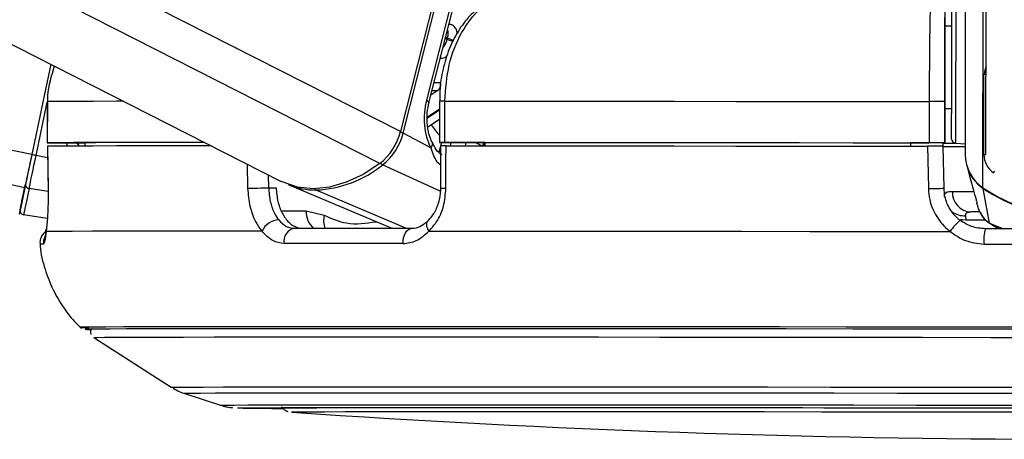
# Model space of a CAD drawing. Header units: millimetres. Extents: x 20 to 19939, y 40 to 15016.
# Tile 5 of 106: x 3897 to 4041, y 6017 to 6078. Entities that reach past the tile are written whole.
import ezdxf

# ---------------------------------------------------------------- set-up
doc = ezdxf.new("R2010")
doc.units = ezdxf.units.MM
doc.header["$LTSCALE"] = 2

msp = doc.modelspace()

# ---------------------------------------------------------------- linework, layer by layer
at = {"color": 8, "linetype": 'Continuous', "lineweight": 25}
for p, q in [((3898, 6053.68), (3086.99, 6224.41)), ((3899.02, 6058.5), (3110.91, 6224.41)), ((3949.68, 6057.21), (3620.64, 6224.41)), ((3952.68, 6061.84), (3632.75, 6224.41)), ((4037.47, 6053.68), (4037.67, 6199.78)), ((3959.45, 6075.29), (3959.21, 6075.41)), ((3959.26, 6075.59), (3959.5, 6075.46)), ((3958.53, 6068.93), (3957.57, 6068.96)), ((3958.14, 6067.82), (3957.11, 6067.13)), ((3957.29, 6067.85), (3958.14, 6067.82)), ((3899.64, 6058.37), (3901.27, 6066.15)), ((3956.6, 6064), (3958.37, 6065.18)), ((3958.37, 6064.97), (3956.6, 6063.8)), ((3905.7, 6060.22), (3905.89, 6059.75)), ((3958.66, 6060.28), (3958.29, 6058.8)), ((3959.95, 6059.78), (3960.08, 6060.27)), ((3962.2, 6060.27), (3962.08, 6059.78)), ((3901.32, 6058.02), (3899.64, 6058.37)), ((3930.49, 6053.61), (3930.41, 6057.1)), ((3958.48, 6053.2), (3950.09, 6057.02)), ((3933.45, 6055.56), (3933.49, 6053.67)), ((3901.4, 6053.12), (3898.63, 6053.58)), ((3953.47, 6047.78), (3940.39, 6053.35)), ((3935.35, 6050.32), (3938.97, 6050.31)), ((4035.03, 6049.02), (4037.83, 6049.02)), ((4038.4, 6048.54), (4040.48, 6047.71)), ((4039.08, 6048.21), (4038.4, 6048.54)), ((3948.19, 6033.46), (3947.08, 6033.46)), ((3949.4, 6033.46), (3948.19, 6033.46)), ((3928.97, 6021.66), (3928.97, 6021.66)), ((3936.84, 6021.02), (3936.84, 6021.02))]:
    msp.add_line(p, q, dxfattribs=at)
at = {"color": 7, "linetype": 'Continuous', "lineweight": 25}
for p, q in [((3601.16, 6224.41), (3935.31, 6054.61)), ((4034.91, 6058.5), (4035.12, 6215.41)), ((4037.91, 6058.51), (4038.09, 6198.1)), ((3960.89, 6094.17), (3952.68, 6061.84)), ((3953.07, 6061.63), (3961.29, 6093.95)), ((3961.73, 6087.11), (3956.46, 6066.41)), ((3956.83, 6066.04), (3962.09, 6086.75)), ((4031.94, 6080.76), (4031.93, 6077.19)), ((4032.93, 6077.19), (4031.93, 6077.19)), ((4031.93, 6077.19), (4031.93, 6077.19)), ((3901.79, 6071.65), (3899.02, 6058.5)), ((3901.79, 6071.65), (3899.02, 6058.5)), ((4031.92, 6071.31), (4031.91, 6060.2)), ((4037.61, 6058.5), (4037.62, 6070.22)), ((3901.27, 6066.22), (3901.27, 6060.22)), ((3901.27, 6066.22), (3901.29, 6066.22)), ((3901.29, 6066.22), (3901.28, 6060.22)), ((3958.37, 6066.28), (3958.36, 6060.28)), ((3958.37, 6066.28), (3958.37, 6066.28)), ((3959.15, 6060.28), (3959.16, 6066.28)), ((4029.65, 6066.22), (4029.64, 6060.22)), ((4031.91, 6060.22), (4031.92, 6066.22)), ((4031.92, 6065.19), (4031.91, 6060.17)), ((4031.91, 6060.18), (4031.92, 6065.19)), ((4031.92, 6065.19), (4032.92, 6065.19)), ((3956.66, 6062.52), (3958.36, 6063.66)), ((3957.08, 6059.47), (3953.07, 6061.63)), ((3901.3, 6059.72), (3901.39, 6053.55)), ((3901.32, 6059.72), (3901.31, 6059.72)), ((3903.27, 6060.22), (3906.74, 6060.21)), ((3906.74, 6060.22), (3906.75, 6059.75)), ((3958.53, 6059.78), (3958.51, 6053.64)), ((3964.94, 6060.26), (3958.95, 6060.28)), ((3964.94, 6060.27), (3964.95, 6059.78)), ((4026.91, 6060.22), (4026.91, 6060.21)), ((4026.91, 6060.22), (4026.91, 6059.73)), ((4031.91, 6060.2), (4026.91, 6060.21)), ((4026.91, 6060.21), (4026.91, 6059.73)), ((4031.7, 6059.7), (4031.69, 6060.2)), ((4031.69, 6060.19), (4031.91, 6060.18)), ((4031.8, 6053.61), (4031.7, 6059.72)), ((4031.91, 6060.22), (4031.91, 6060.2)), ((4031.91, 6060.18), (4031.91, 6060.17)), ((4033.48, 6060.16), (4034.91, 6060.08)), ((4035.13, 6056.92), (4035.56, 6055.24)), ((4035.57, 6055.24), (4035.76, 6054.56)), ((3936.35, 6054.14), (3951.42, 6047.78)), ((3901.4, 6053.55), (3901.38, 6053.55)), ((3933.49, 6053.67), (3934.59, 6053.67)), ((4038.4, 6048.54), (4037.49, 6053.58)), ((4036.47, 6051.87), (4036.49, 6051.8)), ((4036.55, 6051.47), (4036.65, 6051.09)), ((3901.28, 6049.21), (3897.83, 6049.75)), ((3938.97, 6050.31), (3941.6, 6049.67)), ((4035.03, 6049.02), (4034.96, 6049.61)), ((4037.05, 6050.16), (4035.7, 6050.16)), ((4038.63, 6048.43), (4039.04, 6048.12)), ((3908.03, 6031.91), (3919.33, 6024.66)), ((3921.16, 6023.79), (3926.49, 6022.05)), ((3936.84, 6021.02), (3936.87, 6021.02))]:
    msp.add_line(p, q, dxfattribs=at)
at = {"color": 7, "linetype": 'Continuous', "lineweight": 25, "flags": 128}
for points in [[(4032.93, 6073.34), (4032.93, 6075.91), (4032.93, 6078.16), (4032.94, 6079.93), (4032.94, 6081.11), (4032.94, 6081.61), (4032.94, 6081.62)], [(4031.93, 6077.19), (4031.93, 6077.08), (4031.93, 6076.75), (4031.93, 6076.21), (4031.93, 6075.48), (4031.93, 6074.59), (4031.93, 6073.57), (4031.93, 6072.46), (4031.92, 6071.31)], [(4032.93, 6077.19), (4032.93, 6077.52), (4032.93, 6077.79)], [(4032.91, 6060.76), (4032.91, 6060.98), (4032.91, 6061.89), (4032.91, 6063.43), (4032.92, 6065.49), (4032.92, 6067.95), (4032.92, 6070.63), (4032.93, 6073.34)], [(3959.16, 6066.28), (3967.02, 6066.28), (3975.22, 6066.27), (3983.73, 6066.27), (3992.51, 6066.26), (4001.54, 6066.25), (4010.76, 6066.24), (4020.14, 6066.23), (4029.65, 6066.22)], [(4032.91, 6064.59), (4032.92, 6064.73), (4032.92, 6065.19)], [(3901.28, 6060.22), (3901.27, 6060.22), (3901.35, 6060.22), (3901.52, 6060.22), (3901.76, 6060.22), (3902.07, 6060.22), (3902.44, 6060.22), (3902.84, 6060.22), (3903.27, 6060.22)], [(3924.16, 6060.28), (3919.83, 6060.27), (3915.3, 6060.27), (3911.33, 6060.26), (3907.93, 6060.25), (3905.11, 6060.24), (3902.89, 6060.23), (3901.28, 6060.22)], [(3925.15, 6059.78), (3924.81, 6059.78), (3919.78, 6059.77), (3915.28, 6059.77), (3911.33, 6059.76), (3907.94, 6059.75), (3905.14, 6059.74), (3902.93, 6059.74), (3901.31, 6059.72)], [(3901.31, 6059.72), (3901.37, 6055.73), (3901.4, 6053.55)], [(3924.19, 6060.26), (3923.32, 6060.26), (3919.41, 6060.26), (3915.95, 6060.25), (3912.94, 6060.25), (3910.4, 6060.24), (3908.33, 6060.23), (3906.74, 6060.22)], [(3958.95, 6060.28), (3958.68, 6060.28), (3958.49, 6060.28), (3958.38, 6060.28), (3958.36, 6060.28), (3958.44, 6060.28), (3958.6, 6060.28), (3958.84, 6060.28), (3959.15, 6060.28)], [(3959.15, 6060.28), (3967.01, 6060.28), (3975.21, 6060.27), (3983.72, 6060.27), (3992.51, 6060.26), (4001.53, 6060.25), (4010.75, 6060.24), (4020.13, 6060.23), (4029.64, 6060.22)], [(3959.3, 6053.61), (3959.31, 6057.6), (3959.32, 6059.78)], [(3959.32, 6059.78), (3967.14, 6059.78), (3975.3, 6059.77), (3983.77, 6059.77), (3992.51, 6059.76), (4001.48, 6059.75), (4010.64, 6059.74), (4019.97, 6059.74), (4029.42, 6059.72)], [(3964.94, 6060.27), (3971.94, 6060.27), (3979.2, 6060.26), (3986.7, 6060.26), (3994.42, 6060.25), (4002.33, 6060.25), (4010.4, 6060.24), (4018.6, 6060.23), (4026.91, 6060.22)], [(4029.42, 6059.72), (4029.49, 6055.73), (4029.53, 6053.55)], [(4031.69, 6060.16), (4032.21, 6060.16), (4033.61, 6060.15)], [(3899.02, 6058.5), (3898.87, 6057.8), (3898.72, 6057.1), (3898.58, 6056.43), (3898.45, 6055.78), (3898.32, 6055.18), (3898.2, 6054.62), (3898.1, 6054.12), (3898, 6053.68)], [(3899.02, 6058.5), (3898.89, 6057.87), (3898.75, 6057.25), (3898.63, 6056.65), (3898.51, 6056.07), (3898.39, 6055.53), (3898.29, 6055.03), (3898.19, 6054.58), (3898.11, 6054.19)], [(3898.63, 6053.58), (3898.72, 6054.01), (3898.82, 6054.51), (3898.94, 6055.07), (3899.07, 6055.67), (3899.2, 6056.31), (3899.34, 6056.98), (3899.49, 6057.67), (3899.64, 6058.37)], [(3949.68, 6057.21), (3947.27, 6055.63), (3944.8, 6054.47), (3942.35, 6053.77), (3939.96, 6053.54), (3937.69, 6053.77), (3935.59, 6054.47), (3935.31, 6054.61)], [(3897.33, 6050.47), (3897.34, 6050.53), (3897.38, 6050.71), (3897.44, 6051.01), (3897.53, 6051.42), (3897.64, 6051.95), (3897.78, 6052.59), (3897.93, 6053.34), (3898.11, 6054.19)], [(3898, 6053.68), (3897.66, 6052.04), (3897.41, 6050.83), (3897.25, 6050.1), (3897.2, 6049.85), (3897.2, 6049.85)], [(3898.63, 6053.58), (3898.44, 6052.7), (3898.28, 6051.93), (3898.14, 6051.28), (3898.03, 6050.73), (3897.94, 6050.31), (3897.88, 6050), (3897.84, 6049.81), (3897.83, 6049.75)], [(3930.49, 6053.61), (3930.78, 6053.61), (3931.13, 6053.62), (3931.52, 6053.63), (3931.94, 6053.64), (3932.37, 6053.65), (3932.78, 6053.66), (3933.16, 6053.66), (3933.49, 6053.67)], [(3901.1, 6047.32), (3901.11, 6047.65), (3901.11, 6047.68)], [(3932.53, 6047.38), (3926.36, 6047.38), (3920.78, 6047.37), (3915.82, 6047.37), (3911.51, 6047.36), (3907.87, 6047.35), (3904.91, 6047.34), (3902.65, 6047.33), (3901.1, 6047.32)], [(3937.26, 6047.78), (3939.24, 6047.78), (3941.27, 6047.78), (3943.35, 6047.78), (3945.47, 6047.78), (3947.63, 6047.78), (3949.84, 6047.78), (3952.09, 6047.78), (3954.38, 6047.78)], [(3953.09, 6045.56), (3953.09, 6045.98), (3953.14, 6046.39), (3953.25, 6046.78), (3953.41, 6047.12), (3953.61, 6047.4), (3953.85, 6047.6), (3954.11, 6047.73), (3954.38, 6047.78)], [(3956.83, 6047.38), (3965.19, 6047.38), (3973.97, 6047.37), (3983.11, 6047.37), (3992.57, 6047.36), (4002.31, 6047.35), (4012.28, 6047.34), (4022.43, 6047.33), (4032.71, 6047.32)], [(4062, 6047.68), (4058.97, 6047.68), (4055.95, 6047.69), (4052.92, 6047.69), (4049.89, 6047.7), (4046.86, 6047.7), (4043.84, 6047.7), (4040.81, 6047.71), (4037.79, 6047.71)], [(3953.09, 6045.56), (3950.77, 6045.56), (3948.49, 6045.56), (3946.25, 6045.57), (3944.06, 6045.57), (3941.91, 6045.57), (3939.81, 6045.56), (3937.75, 6045.56), (3935.74, 6045.56)], [(4037.62, 6045.5), (4040.68, 6045.49), (4043.75, 6045.49), (4046.82, 6045.49), (4049.89, 6045.48), (4052.96, 6045.48), (4056.03, 6045.47), (4059.09, 6045.47), (4062.16, 6045.46)], [(3947.08, 6033.46), (3941.34, 6033.46), (3935.02, 6033.45), (3929.27, 6033.45), (3924.1, 6033.45), (3919.54, 6033.44), (3915.62, 6033.43), (3912.35, 6033.43), (3909.75, 6033.42), (3907.84, 6033.41), (3906.61, 6033.39), (3906.09, 6033.38), (3906.26, 6033.37), (3907.14, 6033.35), (3907.3, 6033.35)], [(3948.68, 6033.17), (3941.8, 6033.17), (3935.45, 6033.17), (3929.67, 6033.16), (3924.49, 6033.16), (3919.94, 6033.15), (3916.03, 6033.15), (3912.79, 6033.14), (3910.23, 6033.13), (3908.37, 6033.12), (3907.22, 6033.1), (3906.77, 6033.09), (3907.04, 6033.08), (3907.75, 6033.07)], [(3948.81, 6033.17), (3941.93, 6033.17), (3935.59, 6033.17), (3929.82, 6033.16), (3924.65, 6033.16), (3920.1, 6033.15), (3916.2, 6033.14), (3912.96, 6033.14), (3910.41, 6033.13), (3908.55, 6033.12), (3907.4, 6033.1), (3906.95, 6033.09), (3907.22, 6033.08), (3907.77, 6033.07)], [(4048.61, 6033.09), (4038.52, 6033.1), (4028.48, 6033.12), (4018.56, 6033.13), (4008.78, 6033.14), (3999.22, 6033.15), (3989.9, 6033.15), (3980.89, 6033.16), (3972.21, 6033.16), (3963.93, 6033.17), (3956.07, 6033.17), (3948.68, 6033.17)], [(4048.61, 6033.09), (4038.53, 6033.1), (4028.51, 6033.12), (4018.6, 6033.13), (4008.84, 6033.14), (3999.28, 6033.14), (3989.98, 6033.15), (3980.97, 6033.16), (3972.31, 6033.16), (3964.04, 6033.17), (3956.19, 6033.17), (3948.81, 6033.17)], [(4047.36, 6033.38), (4037.34, 6033.39), (4027.38, 6033.41), (4017.52, 6033.42), (4007.83, 6033.43), (3998.34, 6033.43), (3989.1, 6033.44), (3980.15, 6033.45), (3971.55, 6033.45), (3963.33, 6033.45), (3955.53, 6033.46), (3949.4, 6033.46)], [(3908.03, 6031.91), (3908.03, 6031.91), (3908.47, 6031.92), (3909.62, 6031.94), (3911.46, 6031.95), (3914, 6031.96), (3917.21, 6031.96), (3921.08, 6031.97), (3925.6, 6031.98), (3930.73, 6031.98), (3936.46, 6031.99), (3942.75, 6031.99), (3949.57, 6031.99)], [(3949.57, 6031.99), (3956.9, 6031.99), (3964.68, 6031.99), (3972.9, 6031.98), (3981.49, 6031.98), (3990.43, 6031.97), (3999.66, 6031.96), (4009.15, 6031.96), (4018.83, 6031.95), (4028.67, 6031.94), (4038.62, 6031.92), (4048.62, 6031.91)], [(3928.97, 6021.66), (3928.98, 6021.66), (3929.51, 6021.67), (3930.75, 6021.69), (3932.69, 6021.69), (3935.31, 6021.7), (3938.61, 6021.71), (3942.56, 6021.72), (3947.14, 6021.72), (3952.32, 6021.72), (3958.07, 6021.73), (3964.37, 6021.73)], [(3934.86, 6021.65), (3934.86, 6021.65), (3935.21, 6021.66), (3936.27, 6021.67), (3938.03, 6021.68), (3940.49, 6021.69), (3943.61, 6021.7), (3947.39, 6021.71), (3951.8, 6021.71), (3956.82, 6021.71), (3962.41, 6021.72), (3968.54, 6021.72)], [(4049.36, 6021.02), (4040.38, 6021.04), (4031.46, 6021.05), (4022.66, 6021.06), (4014.03, 6021.06), (4005.63, 6021.07), (3997.51, 6021.08), (3989.72, 6021.08), (3982.3, 6021.08), (3975.32, 6021.09), (3968.81, 6021.09), (3962.8, 6021.09), (3957.35, 6021.08), (3952.49, 6021.08), (3948.24, 6021.08), (3944.63, 6021.07), (3941.69, 6021.06), (3939.43, 6021.05), (3937.87, 6021.04), (3937.02, 6021.03), (3936.84, 6021.02)], [(3964.37, 6021.73), (3971.16, 6021.73), (3978.42, 6021.72), (3986.1, 6021.72), (3994.15, 6021.72), (4002.52, 6021.71), (4011.18, 6021.7), (4020.06, 6021.69), (4029.12, 6021.69), (4038.3, 6021.67), (4047.54, 6021.66)], [(3968.54, 6021.72), (3975.17, 6021.72), (3982.26, 6021.71), (3989.77, 6021.71), (3997.65, 6021.71), (4005.85, 6021.7), (4014.32, 6021.69), (4023.01, 6021.68), (4031.87, 6021.67), (4040.83, 6021.66)]]:
    msp.add_lwpolyline(points, dxfattribs=at)
at = {"color": 8, "linetype": 'Continuous', "lineweight": 25, "flags": 128}
for points in [[(4033.51, 6082.22), (4033.51, 6082.2), (4033.51, 6081.67), (4033.5, 6080.43), (4033.5, 6078.56), (4033.5, 6076.18), (4033.5, 6073.46)], [(4033.5, 6073.46), (4033.49, 6070.59), (4033.49, 6067.76), (4033.48, 6065.17), (4033.48, 6062.98), (4033.48, 6061.35), (4033.48, 6060.4), (4033.48, 6060.16)], [(3912.38, 6066.26), (3911.34, 6066.26), (3907.93, 6066.25), (3905.12, 6066.24), (3902.9, 6066.23), (3901.29, 6066.22)], [(3956.46, 6066.41), (3956.63, 6066.31), (3956.75, 6066.22), (3956.81, 6066.13), (3956.83, 6066.05), (3956.83, 6066.04)], [(3957.08, 6059.47), (3957.23, 6059.65), (3957.32, 6059.82), (3957.37, 6059.98), (3957.36, 6060.13), (3957.34, 6060.2)], [(4037.61, 6058.5), (4037.76, 6058.5), (4037.91, 6058.51)], [(4039.02, 6055.85), (4039.11, 6055.98), (4039.19, 6056.1)], [(4036.09, 6053.1), (4034.99, 6053.11), (4033.89, 6053.11), (4033.01, 6053.11)], [(4037.51, 6053.65), (4037.49, 6053.61), (4037.49, 6053.58)], [(3956.83, 6047.38), (3956.65, 6047.71), (3956.54, 6048.02), (3956.5, 6048.31), (3956.52, 6048.56), (3956.61, 6048.77), (3956.68, 6048.85)], [(4034.2, 6049.07), (4034.42, 6049.04), (4035.03, 6049.02)], [(3919.33, 6024.66), (3919.46, 6024.67), (3920.27, 6024.68), (3921.78, 6024.69), (3923.98, 6024.7), (3926.88, 6024.71), (3930.45, 6024.72), (3934.67, 6024.73), (3939.52, 6024.73), (3944.97, 6024.73), (3950.99, 6024.74), (3957.56, 6024.74)], [(3921.16, 6023.79), (3921.3, 6023.8), (3922.09, 6023.81), (3923.58, 6023.82), (3925.75, 6023.83), (3928.61, 6023.84), (3932.13, 6023.85), (3936.29, 6023.85), (3941.07, 6023.86), (3946.44, 6023.86), (3952.38, 6023.86), (3958.86, 6023.86)], [(3957.56, 6024.74), (3964.63, 6024.74), (3972.16, 6024.73), (3980.12, 6024.73), (3988.46, 6024.73), (3997.14, 6024.72), (4006.1, 6024.71), (4015.3, 6024.7), (4024.69, 6024.69), (4034.22, 6024.68), (4043.83, 6024.67)], [(3958.86, 6023.86), (3965.83, 6023.86), (3973.25, 6023.86), (3981.1, 6023.86), (3989.32, 6023.85), (3997.88, 6023.85), (4006.71, 6023.84), (4015.79, 6023.83), (4025.04, 6023.82), (4034.44, 6023.81), (4043.92, 6023.8)], [(3926.49, 6022.05), (3926.54, 6022.06), (3927.15, 6022.07), (3928.47, 6022.08), (3930.49, 6022.09), (3933.19, 6022.1), (3936.56, 6022.11), (3940.58, 6022.11), (3945.22, 6022.12), (3950.46, 6022.12), (3956.27, 6022.12), (3962.62, 6022.12)], [(3962.62, 6022.12), (3969.47, 6022.12), (3976.78, 6022.12), (3984.5, 6022.12), (3992.6, 6022.11), (4001.03, 6022.11), (4009.74, 6022.1), (4018.68, 6022.09), (4027.8, 6022.08), (4037.04, 6022.07), (4046.36, 6022.06)]]:
    msp.add_lwpolyline(points, dxfattribs=at)
at = {"color": 7, "linetype": 'Continuous', "lineweight": 25}
for centre, radius, start, end in [((3974.83, 6071.48), 15.84, 165.4215, 166.0666), ((3957.34, 6068.72), 1.21, 311.5598, 9.5817), ((4029.67, 5626.5), 439.72, 89.7078, 90.0036), ((3944.41, 6063.9), 8.52, 308.2171, 346.0202), ((3944.85, 6063.67), 8.47, 308.2171, 346.0202), ((4029.67, 5620.5), 439.72, 89.7078, 90.0036), ((4035.13, 6438.95), 379.29, 269.4813, 269.971), ((4033.59, 6200.47), 140.3, 269.3154, 269.9401), ((4033.51, 6060.76), 0.6, 179.923, 266.923), ((3874.36, 5939.1), 121.92, 78.0352, 78.3318), ((4040.74, 6058.51), 5.84, 180.1157, 235.9061), ((4040.82, 6058.51), 3.21, 180.1157, 235.9061), ((3939.69, 6069.89), 16.55, 272.4259, 308.9509), ((4040.77, 6058.41), 5.84, 194.776, 235.8041), ((3898.67, 6054.14), 0.56, 174.677, 265.7687), ((3940.31, 6063.63), 10.28, 247.3575, 270.4143), ((4029.46, 6096.22), 42.67, 270.0904, 273.1419), ((4035.86, 6053.01), 2.85, 178.0045, 266.8794), ((4049.92, 6071.97), 22.13, 235.7557, 304.0903), ((4049.91, 6071.79), 22.05, 235.7265, 269.9731), ((3897.92, 6050.34), 0.6, 168.112, 261.112), ((3935.07, 6046.21), 2.79, 92.2663, 155.2854), ((4038.54, 6043.59), 6.92, 129.3072, 147.359), ((3937.57, 6045.94), 1.87, 99.5422, 191.5083), ((4044.7, 6046.08), 7.1, 166.7202, 184.7063), ((3935.54, 6386.71), 365.12, 268.9702, 269.9977), ((4052.13, 7710.66), 1693.56, 266.09752, 273.74842)]:
    msp.add_arc(centre, radius, start, end, dxfattribs=at)
at = {"color": 8, "linetype": 'Continuous', "lineweight": 25}
for centre, radius, start, end in [((3960.98, 6078.6), 3.64, 245.2071, 260.5281), ((3961.03, 6078.63), 3.51, 244.1552, 260.6574), ((4043.68, 6069.1), 6.16, 159.1474, 169.5576), ((3958.89, 5972.16), 94.12, 89.8378, 90.3187), ((3966.45, 6068.74), 11, 212.3726, 222.7131), ((3952.21, 6059.9), 1.93, 63.4106, 76.5169), ((3966.07, 6059.38), 1.49, 143.511, 164.3116), ((3966.19, 6059.33), 1.49, 147.7128, 162.7885), ((3950.54, 6057.88), 0.966, 218.2204, 242.7813), ((3940.58, 6053.76), 0.448, 209.6041, 245.0095), ((3959.13, 6058.3), 4.7, 262.4783, 272.1399), ((3942.26, 6050.18), 3.29, 177.7686, 226.8793), ((3944.46, 6048.87), 2.97, 164.3764, 201.5184), ((4034.8, 6052.74), 3.14, 233.8113, 272.8807), ((3902.72, 6045.71), 2.01, 154.3885, 186.1227), ((3900.6, 6041.35), 4.15, 88.3223, 95.2824)]:
    msp.add_arc(centre, radius, start, end, dxfattribs=at)
at = {"color": 7, "linetype": 'Continuous', "lineweight": 25}
msp.add_ellipse((3961.1, 6063.91), major_axis=(0.17, 7.38), ratio=0.672041, start_param=1.241199, end_param=2.231865, dxfattribs=at)
at = {"color": 8, "linetype": 'Continuous', "lineweight": 25}
msp.add_ellipse((3911.12, 6062.27), major_axis=(-4.83, 5.58), ratio=0.999929, start_param=1.138397, end_param=1.206306, dxfattribs=at)
at = {"color": 7, "linetype": 'Continuous', "lineweight": 25}
for points, knots in [([(3964.34, 6080.05), (3963.8, 6079.62), (3962.59, 6078.63), (3961.04, 6076.51), (3959.71, 6073.88), (3958.82, 6070.94), (3958.38, 6068.35), (3958.41, 6066.79), (3958.42, 6066.28)], [0, 0, 0, 0, 0.147971, 0.335752, 0.526882, 0.717771, 0.908409, 1, 1, 1, 1]), ([(3959.16, 6066.28), (3959.28, 6068.07), (3959.53, 6071.64), (3961.44, 6076.38), (3963.48, 6079.05), (3964.76, 6080.1), (3964.96, 6080.26)], [0, 0, 0, 0, 0.31366, 0.627146, 0.941618, 1, 1, 1, 1]), ([(4029.8, 6080.21), (4029.77, 6079.19), (4029.72, 6077.14), (4029.67, 6072.42), (4029.65, 6068.58), (4029.65, 6066.51), (4029.65, 6066.22)], [0, 0, 0, 0, 0.317078, 0.634488, 0.949899, 1, 1, 1, 1]), ([(4031.92, 6066.22), (4031.92, 6066.47), (4031.92, 6068.28), (4031.92, 6071.64), (4031.93, 6075.77), (4031.93, 6077.56), (4031.93, 6078.46)], [0, 0, 0, 0, 0.050069, 0.365309, 0.6827, 1, 1, 1, 1]), ([(3902.3, 6071.39), (3901.85, 6069.96), (3901.32, 6068.27), (3901.3, 6066.51), (3901.29, 6066.22)], [0, 0, 0, 0, 0.838414, 1, 1, 1, 1]), ([(4037.62, 6070.22), (4037.63, 6070.22), (4037.69, 6070.21), (4037.79, 6070.21), (4037.88, 6070.21), (4037.92, 6070.21)], [0, 0, 0, 0, 0.061027, 0.578548, 1, 1, 1, 1]), ([(3957.33, 6060.2), (3957.22, 6060.45), (3956.89, 6061.2), (3956.56, 6062.7), (3956.52, 6064.49), (3956.73, 6065.57), (3956.83, 6066.04)], [0, 0, 0, 0, 0.1526671, 0.4570154, 0.7633947, 1, 1, 1, 1]), ([(3958.77, 6058.49), (3958.64, 6058.54), (3958.26, 6058.71), (3957.81, 6059.29), (3957.47, 6059.98), (3957.34, 6060.24)], [0, 0, 0, 0, 0.251835, 0.7101, 1, 1, 1, 1]), ([(3959.32, 6059.78), (3959.16, 6059.78), (3958.83, 6059.78), (3958.56, 6059.78), (3958.55, 6059.78), (3958.55, 6059.78)], [0, 0, 0, 0, 0.364886, 0.729768, 1, 1, 1, 1]), ([(4031.7, 6059.72), (4031.68, 6059.72), (4031.63, 6059.72), (4031.29, 6059.72), (4030.78, 6059.72), (4030.13, 6059.72), (4029.66, 6059.72), (4029.42, 6059.72)], [0, 0, 0, 0, 0.197556, 0.39511, 0.592696, 0.790302, 1, 1, 1, 1]), ([(4035.76, 6054.56), (4035.89, 6054.07), (4036.15, 6053.08), (4036.43, 6052.08), (4036.57, 6051.57)], [0, 0, 0, 0, 0.493257, 1, 1, 1, 1]), ([(3901.4, 6053.55), (3901.4, 6053.02), (3901.41, 6051.59), (3901.32, 6049.39), (3901.18, 6047.96), (3901.1, 6047.36), (3901.1, 6047.32)], [0, 0, 0, 0, 0.220493, 0.593656, 0.970348, 1, 1, 1, 1]), ([(3932.53, 6047.38), (3932.23, 6047.79), (3931.51, 6048.78), (3930.71, 6050.93), (3930.56, 6052.72), (3930.49, 6053.61)], [0, 0, 0, 0, 0.2603539, 0.6306901, 1, 1, 1, 1]), ([(3933.49, 6053.67), (3933.55, 6053), (3933.66, 6051.67), (3934.23, 6050.06), (3934.74, 6049.31), (3934.96, 6049)], [0, 0, 0, 0, 0.370015, 0.740315, 1, 1, 1, 1]), ([(3934.59, 6053.67), (3934.65, 6053), (3934.76, 6051.66), (3935.43, 6049.89), (3936.41, 6048.56), (3937.48, 6047.87), (3938.19, 6047.8), (3938.46, 6047.77)], [0, 0, 0, 0, 0.215288, 0.430555, 0.64649, 0.863795, 1, 1, 1, 1]), ([(3958.5, 6053.64), (3958.5, 6053.55), (3958.52, 6052.82), (3958.26, 6051.48), (3957.6, 6049.89), (3956.96, 6049.19), (3956.66, 6048.86)], [0, 0, 0, 0, 0.050124, 0.380202, 0.710986, 1, 1, 1, 1]), ([(3956.83, 6047.38), (3957.19, 6047.79), (3958.09, 6048.78), (3959.08, 6050.93), (3959.23, 6052.72), (3959.3, 6053.61)], [0, 0, 0, 0, 0.260354, 0.63069, 1, 1, 1, 1]), ([(4029.53, 6053.55), (4029.57, 6053.02), (4029.68, 6051.59), (4030.62, 6049.39), (4031.88, 6047.96), (4032.66, 6047.36), (4032.71, 6047.32)], [0, 0, 0, 0, 0.220493, 0.593656, 0.970348, 1, 1, 1, 1]), ([(4034.16, 6048.94), (4034.11, 6048.97), (4033.54, 6049.42), (4032.6, 6050.49), (4031.91, 6052.14), (4031.83, 6053.22), (4031.8, 6053.61)], [0, 0, 0, 0, 0.029546, 0.405549, 0.779029, 1, 1, 1, 1]), ([(4033.01, 6053.11), (4032.85, 6053.11), (4032.23, 6053.08), (4031.85, 6052.82), (4031.82, 6052.44), (4031.82, 6052.35)], [0, 0, 0, 0, 0.21314, 0.833707, 1, 1, 1, 1]), ([(4034.96, 6049.61), (4034.95, 6049.67), (4034.94, 6049.9), (4035.1, 6050.07), (4035.41, 6050.15), (4035.59, 6050.16), (4035.7, 6050.16)], [0, 0, 0, 0, 0.167609, 0.639669, 0.784651, 1, 1, 1, 1]), ([(4037.09, 6050.06), (4037.13, 6049.97), (4037.28, 6049.59), (4037.62, 6049.17), (4037.95, 6048.93), (4038.04, 6048.87)], [0, 0, 0, 0, 0.189555, 0.796219, 1, 1, 1, 1]), ([(3934.96, 6049), (3935.32, 6048.64), (3936.02, 6047.93), (3936.86, 6047.83), (3937.26, 6047.78)], [0, 0, 0, 0, 0.5194166, 1, 1, 1, 1]), ([(3956.67, 6048.86), (3956.61, 6048.8), (3956.23, 6048.39), (3955.45, 6047.98), (3954.77, 6047.7), (3954.39, 6047.78), (3954.37, 6047.79)], [0, 0, 0, 0, 0.072838, 0.509945, 0.980691, 1, 1, 1, 1]), ([(4037.79, 6047.71), (4037.11, 6047.77), (4035.79, 6047.89), (4034.69, 6048.6), (4034.16, 6048.94)], [0, 0, 0, 0, 0.51952, 1, 1, 1, 1]), ([(4039.05, 6048.16), (4039.19, 6048.07), (4039.5, 6047.87), (4039.83, 6047.77), (4040.01, 6047.71)], [0, 0, 0, 0, 0.4520154, 1, 1, 1, 1]), ([(3901.15, 6047.4), (3901, 6047.28), (3900.67, 6047.04), (3900.33, 6046.47), (3900.17, 6045.89), (3900.24, 6045.55), (3900.26, 6045.43)], [0, 0, 0, 0, 0.253751, 0.540377, 0.853008, 1, 1, 1, 1]), ([(3901.1, 6047.32), (3901.04, 6046.81), (3900.92, 6045.77), (3900.79, 6045.59), (3900.72, 6045.5)], [0, 0, 0, 0, 0.4853495, 1, 1, 1, 1]), ([(3901.11, 6047.68), (3901.09, 6047.53), (3901.02, 6047.03), (3900.98, 6046.67), (3900.92, 6046.47), (3900.93, 6046.51), (3900.93, 6046.51)], [0, 0, 0, 0, 0.205758, 0.716475, 0.999987, 1, 1, 1, 1]), ([(3935.74, 6045.56), (3935.18, 6045.64), (3934, 6045.81), (3933.04, 6046.84), (3932.53, 6047.38)], [0, 0, 0, 0, 0.475859, 1, 1, 1, 1]), ([(3953.09, 6045.56), (3953.74, 6045.64), (3955.1, 6045.81), (3956.23, 6046.84), (3956.83, 6047.38)], [0, 0, 0, 0, 0.475859, 1, 1, 1, 1]), ([(4032.71, 6047.32), (4033.43, 6046.81), (4034.9, 6045.77), (4036.7, 6045.59), (4037.62, 6045.5)], [0, 0, 0, 0, 0.485349, 1, 1, 1, 1]), ([(3900.25, 6045.47), (3900.25, 6045.37), (3900.28, 6044.14), (3900.89, 6041.88), (3902.02, 6038.86), (3903.6, 6036.23), (3905.02, 6034.37), (3906, 6033.48), (3906.27, 6033.24)], [0, 0, 0, 0, 0.021633, 0.266277, 0.497286, 0.716241, 0.923741, 1, 1, 1, 1]), ([(3907.7, 6033.21), (3907.67, 6033.18), (3907.59, 6033.05), (3907.55, 6032.75), (3907.58, 6032.49), (3907.64, 6032.37), (3907.64, 6032.37)], [0, 0, 0, 0, 0.133145, 0.549033, 0.983521, 1, 1, 1, 1]), ([(3919.6, 6024.52), (3919.89, 6024.35), (3920.46, 6024.02), (3921.08, 6023.82), (3921.39, 6023.73)], [0, 0, 0, 0, 0.503236, 1, 1, 1, 1]), ([(3926.8, 6021.96), (3926.84, 6021.95), (3927.13, 6021.85), (3927.58, 6021.78), (3928.02, 6021.71), (3928.17, 6021.7), (3928.24, 6021.69)], [0, 0, 0, 0, 0.057869, 0.474966, 0.752506, 1, 1, 1, 1]), ([(3935.38, 6021.85), (3935.41, 6021.8), (3935.52, 6021.62), (3935.79, 6021.4), (3936.09, 6021.22), (3936.23, 6021.17), (3936.27, 6021.16)], [0, 0, 0, 0, 0.145438, 0.546066, 0.88307, 1, 1, 1, 1])]:
    msp.add_open_spline(points, degree=3, knots=knots, dxfattribs=at)
at = {"color": 8, "linetype": 'Continuous', "lineweight": 25}
for points, knots in [([(3960.91, 6076.08), (3960.92, 6076.16), (3960.92, 6076.49), (3960.72, 6076.93), (3960.31, 6077.36), (3959.89, 6077.44), (3959.68, 6077.48)], [0, 0, 0, 0, 0.089199, 0.388128, 0.691201, 1, 1, 1, 1]), ([(3959.45, 6075.29), (3959.39, 6075.1), (3959.28, 6074.72), (3959.07, 6074.29), (3958.91, 6074.13), (3958.87, 6074.09)], [0, 0, 0, 0, 0.435295, 0.871825, 1, 1, 1, 1]), ([(3959.51, 6076.59), (3959.54, 6076.49), (3959.62, 6076.27), (3959.59, 6075.86), (3959.52, 6075.57), (3959.5, 6075.46)], [0, 0, 0, 0, 0.3189422, 0.7600323, 1, 1, 1, 1]), ([(3958.41, 6072.48), (3958.53, 6072.5), (3958.89, 6072.54), (3959.27, 6072.68), (3959.48, 6072.89), (3959.5, 6072.9)], [0, 0, 0, 0, 0.326661, 0.954128, 1, 1, 1, 1]), ([(3905.88, 6059.75), (3905.82, 6059.82), (3905.71, 6059.96), (3905.68, 6060.13), (3905.67, 6060.22)], [0, 0, 0, 0, 0.514526, 1, 1, 1, 1]), ([(3957.08, 6059.47), (3957.34, 6058.72), (3957.68, 6057.68), (3958.34, 6057.13), (3958.52, 6056.98)], [0, 0, 0, 0, 0.72187, 1, 1, 1, 1]), ([(3963.54, 6060.26), (3963.66, 6060.22), (3963.96, 6060.1), (3964.33, 6059.91), (3964.55, 6059.8), (3964.63, 6059.76)], [0, 0, 0, 0, 0.27666, 0.745134, 1, 1, 1, 1]), ([(4036.57, 6051.57), (4036.58, 6051.4), (4036.6, 6051.2), (4036.56, 6051.44), (4036.56, 6051.47)], [0, 0, 0, 0, 0.891732, 1, 1, 1, 1]), ([(4036.65, 6051.09), (4036.65, 6051.08), (4036.71, 6050.75), (4037.01, 6050.1), (4037.57, 6049.21), (4038.13, 6048.76), (4038.4, 6048.54)], [0, 0, 0, 0, 0.007521, 0.319756, 0.671227, 1, 1, 1, 1]), ([(3941.6, 6049.67), (3942.67, 6049.21), (3945.13, 6048.14), (3947.68, 6048.53), (3949.13, 6048.74)], [0, 0, 0, 0, 0.432811, 1, 1, 1, 1])]:
    msp.add_open_spline(points, degree=3, knots=knots, dxfattribs=at)

doc.saveas('drawing.dxf')
